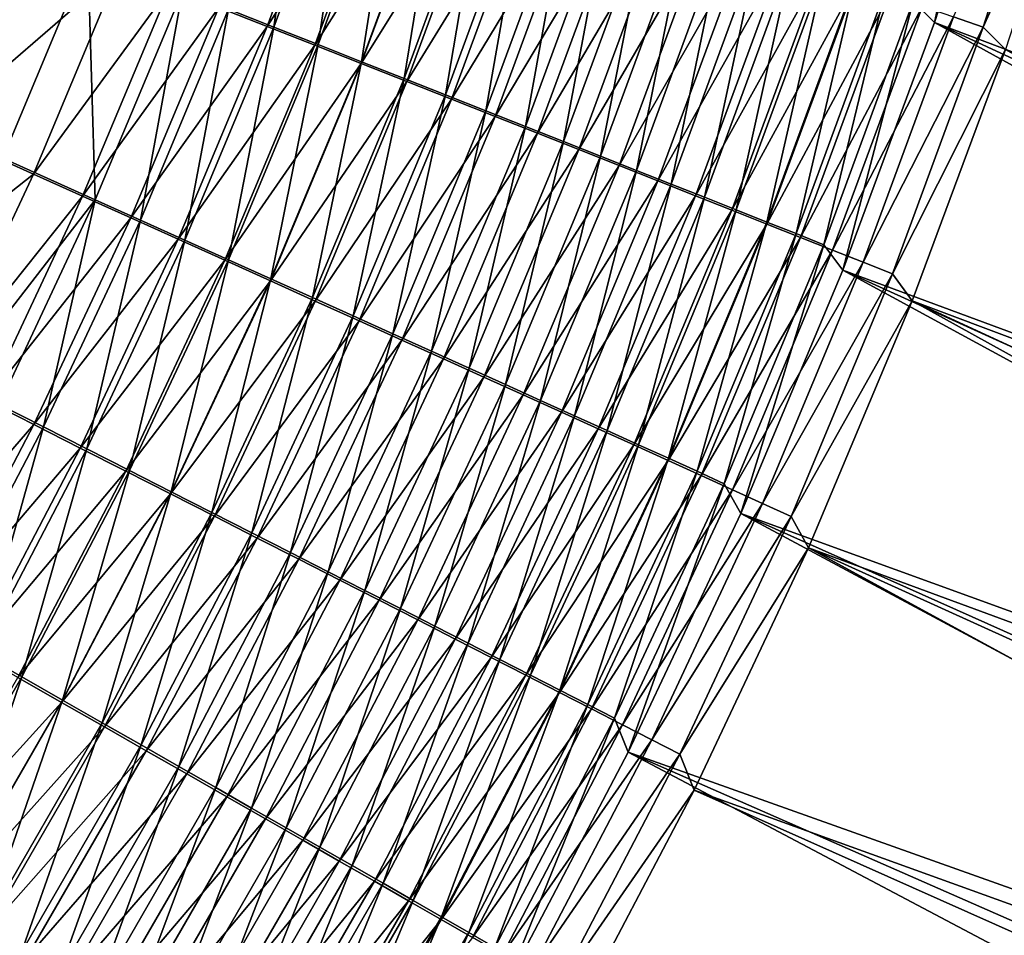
# Model space of a CAD drawing. Header units: metres. Extents: x -900 to 900, y -400 to 400.
# Tile 177 of 241: x 571 to 605, y -182 to -150. Entities that reach past the tile are written whole.
import ezdxf

# ---------------------------------------------------------------- set-up
doc = ezdxf.new("R2010")
doc.units = ezdxf.units.M

msp = doc.modelspace()

# ---------------------------------------------------------------- linework, layer by layer
at = {"layer": 'top'}
for points in [[(601.9953, -149.493027, -461.19986), (602.732727, -150.216278, -459.528809), (604.71344, -140.984879, -461.064728)], [(602.732727, -150.216278, -459.528809), (605.526245, -141.567017, -459.392914), (604.71344, -140.984879, -461.064728)], [(605.526245, -141.567017, -459.392914), (602.732727, -150.216278, -459.528809), (659.157898, -171.511658, -352.148315)], [(603.383789, -150.028595, -464.474152), (607.167847, -141.748184, -462.612152), (604.404968, -150.379272, -462.753052)], [(604.404968, -150.379272, -462.753052), (607.167847, -141.748184, -462.612152), (608.019531, -142.369431, -460.856537)], [(581.117676, -142.373672, -482.47641), (578.401917, -149.764862, -482.515289), (579.960999, -150.378632, -481.549103)], [(582.705017, -142.91304, -481.507935), (581.117676, -142.373672, -482.47641), (579.960999, -150.378632, -481.549103)], [(608.019531, -142.369431, -460.856537), (605.177551, -151.148483, -460.99823), (604.404968, -150.379272, -462.753052)], [(582.480835, -142.893875, -485.09845), (579.734924, -150.355286, -485.138275), (578.067871, -149.698425, -486.095459)], [(582.480835, -142.893875, -485.09845), (584.147705, -143.460968, -484.081329), (579.734924, -150.355286, -485.138275)], [(579.960999, -150.378632, -481.549103), (581.489929, -150.980804, -480.528961), (582.705017, -142.91304, -481.507935)], [(581.489929, -150.980804, -480.528961), (584.261597, -143.442169, -480.485413), (582.705017, -142.91304, -481.507935)], [(584.147705, -143.460968, -484.081329), (581.37207, -151.000626, -484.123505), (579.734924, -150.355286, -485.138275)], [(584.147705, -143.460968, -484.081329), (585.782288, -144.017288, -483.007446), (581.37207, -151.000626, -484.123505)], [(584.261597, -143.442169, -480.485413), (581.489929, -150.980804, -480.528961), (582.987244, -151.570801, -479.456024)], [(585.78595, -143.960541, -479.410034), (584.261597, -143.442169, -480.485413), (582.987244, -151.570801, -479.456024)], [(585.782288, -144.017288, -483.007446), (582.9776, -151.633759, -483.052094), (581.37207, -151.000626, -484.123505)], [(585.782288, -144.017288, -483.007446), (587.383057, -144.562332, -481.878052), (582.9776, -151.633759, -483.052094)], [(585.78595, -143.960541, -479.410034), (582.987244, -151.570801, -479.456024), (584.451538, -152.14801, -478.331451)], [(587.27655, -144.467667, -478.282928), (585.78595, -143.960541, -479.410034), (584.451538, -152.14801, -478.331451)], [(587.27655, -144.467667, -478.282928), (584.451538, -152.14801, -478.331451), (585.881226, -152.711884, -477.156464)], [(588.731873, -144.963013, -477.105286), (587.27655, -144.467667, -478.282928), (585.881226, -152.711884, -477.156464)], [(587.383057, -144.562332, -481.878052), (584.549927, -152.254074, -481.925262), (582.9776, -151.633759, -483.052094)], [(587.383057, -144.562332, -481.878052), (588.948364, -145.09552, -480.694305), (584.549927, -152.254074, -481.925262)], [(588.948364, -145.09552, -480.694305), (586.087463, -152.860977, -480.744171), (584.549927, -152.254074, -481.925262)], [(585.881226, -152.711884, -477.156464), (587.274841, -153.261826, -475.93219), (588.731873, -144.963013, -477.105286)], [(588.948364, -145.09552, -480.694305), (590.476624, -145.616348, -479.45752), (586.087463, -152.860977, -480.744171)], [(587.274841, -153.261826, -475.93219), (590.150452, -145.446091, -475.878326), (588.731873, -144.963013, -477.105286)], [(590.150452, -145.446091, -475.878326), (587.274841, -153.261826, -475.93219), (588.631042, -153.797256, -474.659851)], [(591.530762, -145.916397, -474.60318), (590.150452, -145.446091, -475.878326), (588.631042, -153.797256, -474.659851)], [(590.476624, -145.616348, -479.45752), (587.588806, -153.453842, -479.510132), (586.087463, -152.860977, -480.744171)], [(590.476624, -145.616348, -479.45752), (591.966309, -146.124268, -478.168915), (587.588806, -153.453842, -479.510132)], [(591.966309, -146.124268, -478.168915), (589.052246, -154.032059, -478.224365), (587.588806, -153.453842, -479.510132)], [(591.530762, -145.916397, -474.60318), (588.631042, -153.797256, -474.659851), (589.948242, -154.317596, -473.340607)], [(591.966309, -146.124268, -478.168915), (593.415771, -146.618744, -476.829742), (589.052246, -154.032059, -478.224365)], [(592.871338, -146.373398, -473.281097), (591.530762, -145.916397, -474.60318), (589.948242, -154.317596, -473.340607)], [(570.212463, -146.544693, -486.507507), (570.623047, -154.895096, -485.109222), (573.560425, -147.860397, -485.081726)], [(592.871338, -146.373398, -473.281097), (589.948242, -154.317596, -473.340607), (591.225037, -154.822296, -471.975616)], [(594.170654, -146.816589, -471.913208), (592.871338, -146.373398, -473.281097), (591.225037, -154.822296, -471.975616)], [(593.415771, -146.618744, -476.829742), (590.476318, -154.595032, -476.888062), (589.052246, -154.032059, -478.224365)], [(593.415771, -146.618744, -476.829742), (594.823547, -147.099243, -475.441223), (590.476318, -154.595032, -476.888062)], [(591.225037, -154.822296, -471.975616), (592.459961, -155.310745, -470.566223), (594.170654, -146.816589, -471.913208)], [(592.459961, -155.310745, -470.566223), (595.427246, -147.245483, -470.500824), (594.170654, -146.816589, -471.913208)], [(571.135376, -146.969543, -489.331085), (574.651001, -148.352905, -487.833679), (568.238953, -153.896637, -489.358154)], [(594.823547, -147.099243, -475.441223), (591.859497, -155.142136, -475.502533), (590.476318, -154.595032, -476.888062)], [(594.823547, -147.099243, -475.441223), (596.188049, -147.565216, -474.004608), (591.859497, -155.142136, -475.502533)], [(596.188049, -147.565216, -474.004608), (593.200256, -155.672775, -474.068939), (591.859497, -155.142136, -475.502533)], [(595.427246, -147.245483, -470.500824), (592.459961, -155.310745, -470.566223), (593.651672, -155.78244, -469.114227)], [(596.188049, -147.565216, -474.004608), (597.507629, -148.016174, -472.521301), (593.200256, -155.672775, -474.068939)], [(596.639771, -147.659622, -469.045837), (595.427246, -147.245483, -470.500824), (593.651672, -155.78244, -469.114227)], [(570.623047, -154.895096, -485.109222), (573.813599, -156.32753, -483.454742), (573.560425, -147.860397, -485.081726)], [(573.560425, -147.860397, -485.081726), (573.813599, -156.32753, -483.454742), (576.814392, -149.140121, -483.426697)], [(596.639771, -147.659622, -469.045837), (593.651672, -155.78244, -469.114227), (594.79895, -156.236862, -467.621582)], [(597.806946, -148.058533, -467.55014), (596.639771, -147.659622, -469.045837), (594.79895, -156.236862, -467.621582)], [(597.507629, -148.016174, -472.521301), (594.497009, -156.18634, -472.588715), (593.200256, -155.672775, -474.068939)], [(597.507629, -148.016174, -472.521301), (598.780945, -148.451599, -470.993195), (594.497009, -156.18634, -472.588715)], [(597.806946, -148.058533, -467.55014), (594.79895, -156.236862, -467.621582), (595.900391, -156.673492, -466.090271)], [(598.927429, -148.441788, -466.015747), (597.806946, -148.058533, -467.55014), (595.900391, -156.673492, -466.090271)], [(574.651001, -148.352905, -487.833679), (571.686096, -155.445023, -487.861267), (568.238953, -153.896637, -489.358154)], [(574.651001, -148.352905, -487.833679), (576.372681, -149.030746, -486.994232), (571.686096, -155.445023, -487.861267)], [(598.780945, -148.451599, -470.993195), (595.748413, -156.682297, -471.063751), (594.497009, -156.18634, -472.588715)], [(598.780945, -148.451599, -470.993195), (600.006592, -148.871033, -469.422363), (595.748413, -156.682297, -471.063751)], [(595.900391, -156.673492, -466.090271), (596.954773, -157.091827, -464.522217), (598.927429, -148.441788, -466.015747)], [(596.954773, -157.091827, -464.522217), (599.999817, -148.808914, -464.44458), (598.927429, -148.441788, -466.015747)], [(600.006592, -148.871033, -469.422363), (596.953125, -157.160095, -469.496124), (595.748413, -156.682297, -471.063751)], [(600.006592, -148.871033, -469.422363), (601.183228, -149.273987, -467.810883), (596.953125, -157.160095, -469.496124)], [(599.999817, -148.808914, -464.44458), (596.954773, -157.091827, -464.522217), (597.960815, -157.491364, -462.919373)], [(601.022888, -149.159485, -462.838623), (599.999817, -148.808914, -464.44458), (597.960815, -157.491364, -462.919373)], [(576.372681, -149.030746, -486.994232), (573.374207, -156.203735, -487.022125), (571.686096, -155.445023, -487.861267)], [(576.372681, -149.030746, -486.994232), (578.067871, -149.698425, -486.095459), (573.374207, -156.203735, -487.022125)], [(576.814392, -149.140121, -483.426697), (573.813599, -156.32753, -483.454742), (575.370239, -157.026825, -482.54361)], [(578.401917, -149.764862, -482.515289), (576.814392, -149.140121, -483.426697), (575.370239, -157.026825, -482.54361)], [(601.183228, -149.273987, -467.810883), (598.109741, -157.619186, -467.887848), (596.953125, -157.160095, -469.496124)], [(601.022888, -149.159485, -462.838623), (597.960815, -157.491364, -462.919373), (598.917175, -157.871552, -461.283722)], [(601.183228, -149.273987, -467.810883), (602.309448, -149.660004, -466.160797), (598.109741, -157.619186, -467.887848)], [(601.9953, -149.493027, -461.19986), (601.022888, -149.159485, -462.838623), (598.917175, -157.871552, -461.283722)], [(598.917175, -157.871552, -461.283722), (599.571228, -158.745285, -459.610016), (601.9953, -149.493027, -461.19986)], [(599.571228, -158.745285, -459.610016), (602.732727, -150.216278, -459.528809), (601.9953, -149.493027, -461.19986)], [(578.067871, -149.698425, -486.095459), (575.036316, -156.951111, -486.123627), (573.374207, -156.203735, -487.022125)], [(578.067871, -149.698425, -486.095459), (579.734924, -150.355286, -485.138275), (575.036316, -156.951111, -486.123627)], [(578.401917, -149.764862, -482.515289), (575.370239, -157.026825, -482.54361), (576.898926, -157.713882, -481.577667)], [(579.960999, -150.378632, -481.549103), (578.401917, -149.764862, -482.515289), (576.898926, -157.713882, -481.577667)], [(602.309448, -149.660004, -466.160797), (599.21698, -158.059036, -466.240997), (598.109741, -157.619186, -467.887848)], [(602.309448, -149.660004, -466.160797), (603.383789, -150.028595, -464.474152), (599.21698, -158.059036, -466.240997)], [(599.21698, -158.059036, -466.240997), (603.383789, -150.028595, -464.474152), (600.273376, -158.479111, -464.557617)], [(602.732727, -150.216278, -459.528809), (599.571228, -158.745285, -459.610016), (656.28363, -179.721329, -352.185181)], [(600.273376, -158.479111, -464.557617), (603.383789, -150.028595, -464.474152), (604.404968, -150.379272, -462.753052)], [(659.157898, -171.511658, -352.148315), (602.732727, -150.216278, -459.528809), (657.771973, -175.633408, -352.165527)], [(602.732727, -150.216278, -459.528809), (656.28363, -179.721329, -352.185181), (657.771973, -175.633408, -352.165527)], [(579.734924, -150.355286, -485.138275), (576.670837, -157.686371, -485.166687), (575.036316, -156.951111, -486.123627)], [(579.734924, -150.355286, -485.138275), (581.37207, -151.000626, -484.123505), (576.670837, -157.686371, -485.166687)], [(576.898926, -157.713882, -481.577667), (578.39801, -158.38797, -480.5578), (579.960999, -150.378632, -481.549103)], [(578.39801, -158.38797, -480.5578), (581.489929, -150.980804, -480.528961), (579.960999, -150.378632, -481.549103)], [(604.404968, -150.379272, -462.753052), (601.277588, -158.878845, -462.839752), (600.273376, -158.479111, -464.557617)], [(605.177551, -151.148483, -460.99823), (601.277588, -158.878845, -462.839752), (604.404968, -150.379272, -462.753052)], [(581.37207, -151.000626, -484.123505), (578.276001, -158.408752, -484.152191), (576.670837, -157.686371, -485.166687)], [(581.37207, -151.000626, -484.123505), (582.9776, -151.633759, -483.052094), (578.276001, -158.408752, -484.152191)], [(581.489929, -150.980804, -480.528961), (578.39801, -158.38797, -480.5578), (579.86615, -159.048416, -479.485138)], [(582.987244, -151.570801, -479.456024), (581.489929, -150.980804, -480.528961), (579.86615, -159.048416, -479.485138)], [(605.177551, -151.148483, -460.99823), (601.962646, -159.805359, -461.082062), (601.277588, -158.878845, -462.839752)], [(601.962646, -159.805359, -461.082062), (605.177551, -151.148483, -460.99823), (658.44342, -180.999405, -353.907043)], [(582.9776, -151.633759, -483.052094), (579.850159, -159.117508, -483.081055), (578.276001, -158.408752, -484.152191)], [(582.9776, -151.633759, -483.052094), (584.549927, -152.254074, -481.925262), (579.850159, -159.117508, -483.081055)], [(582.987244, -151.570801, -479.456024), (579.86615, -159.048416, -479.485138), (581.301758, -159.69458, -478.36084)], [(584.451538, -152.14801, -478.331451), (582.987244, -151.570801, -479.456024), (581.301758, -159.69458, -478.36084)], [(584.549927, -152.254074, -481.925262), (581.391724, -159.81192, -481.954468), (579.850159, -159.117508, -483.081055)], [(584.451538, -152.14801, -478.331451), (581.301758, -159.69458, -478.36084), (582.703552, -160.325836, -477.186096)], [(584.549927, -152.254074, -481.925262), (586.087463, -152.860977, -480.744171), (581.391724, -159.81192, -481.954468)], [(585.881226, -152.711884, -477.156464), (584.451538, -152.14801, -478.331451), (582.703552, -160.325836, -477.186096)], [(586.087463, -152.860977, -480.744171), (582.89917, -160.491318, -480.773651), (581.391724, -159.81192, -481.954468)], [(582.703552, -160.325836, -477.186096), (584.069946, -160.941498, -475.962097), (585.881226, -152.711884, -477.156464)], [(586.087463, -152.860977, -480.744171), (587.588806, -153.453842, -479.510132), (582.89917, -160.491318, -480.773651)], [(584.069946, -160.941498, -475.962097), (587.274841, -153.261826, -475.93219), (585.881226, -152.711884, -477.156464)], [(587.274841, -153.261826, -475.93219), (584.069946, -160.941498, -475.962097), (585.399597, -161.540939, -474.690002)], [(588.631042, -153.797256, -474.659851), (587.274841, -153.261826, -475.93219), (585.399597, -161.540939, -474.690002)], [(587.588806, -153.453842, -479.510132), (584.371033, -161.155014, -479.539856), (582.89917, -160.491318, -480.773651)], [(587.588806, -153.453842, -479.510132), (589.052246, -154.032059, -478.224365), (584.371033, -161.155014, -479.539856)], [(568.238953, -153.896637, -489.358154), (571.686096, -155.445023, -487.861267), (565.041748, -160.686646, -489.382324)], [(588.631042, -153.797256, -474.659851), (585.399597, -161.540939, -474.690002), (586.690979, -162.123489, -473.371002)], [(589.948242, -154.317596, -473.340607), (588.631042, -153.797256, -474.659851), (586.690979, -162.123489, -473.371002)], [(589.052246, -154.032059, -478.224365), (585.805847, -161.802338, -478.254303), (584.371033, -161.155014, -479.539856)], [(589.052246, -154.032059, -478.224365), (590.476318, -154.595032, -476.888062), (585.805847, -161.802338, -478.254303)], [(589.948242, -154.317596, -473.340607), (586.690979, -162.123489, -473.371002), (587.942749, -162.688538, -472.006256)], [(591.225037, -154.822296, -471.975616), (589.948242, -154.317596, -473.340607), (587.942749, -162.688538, -472.006256)], [(590.476318, -154.595032, -476.888062), (587.201965, -162.432602, -476.918274), (585.805847, -161.802338, -478.254303)], [(590.476318, -154.595032, -476.888062), (591.859497, -155.142136, -475.502533), (587.201965, -162.432602, -476.918274)], [(570.623047, -154.895096, -485.109222), (568.955872, -162.589081, -484.330688), (573.813599, -156.32753, -483.454742)], [(587.942749, -162.688538, -472.006256), (589.153503, -163.235413, -470.597107), (591.225037, -154.822296, -471.975616)], [(589.153503, -163.235413, -470.597107), (592.459961, -155.310745, -470.566223), (591.225037, -154.822296, -471.975616)], [(591.859497, -155.142136, -475.502533), (588.558044, -163.045135, -475.532959), (587.201965, -162.432602, -476.918274)], [(591.859497, -155.142136, -475.502533), (593.200256, -155.672775, -474.068939), (588.558044, -163.045135, -475.532959)], [(592.459961, -155.310745, -470.566223), (589.153503, -163.235413, -470.597107), (590.321838, -163.76355, -469.145325)], [(593.651672, -155.78244, -469.114227), (592.459961, -155.310745, -470.566223), (590.321838, -163.76355, -469.145325)], [(571.686096, -155.445023, -487.861267), (568.416016, -162.397949, -487.882782), (565.041748, -160.686646, -489.382324)], [(571.686096, -155.445023, -487.861267), (573.374207, -156.203735, -487.022125), (568.416016, -162.397949, -487.882782)], [(593.200256, -155.672775, -474.068939), (589.872437, -163.639221, -474.099609), (588.558044, -163.045135, -475.532959)], [(593.200256, -155.672775, -474.068939), (594.497009, -156.18634, -472.588715), (589.872437, -163.639221, -474.099609)], [(593.651672, -155.78244, -469.114227), (590.321838, -163.76355, -469.145325), (591.446533, -164.272354, -467.652924)], [(594.79895, -156.236862, -467.621582), (593.651672, -155.78244, -469.114227), (591.446533, -164.272354, -467.652924)], [(573.374207, -156.203735, -487.022125), (570.068298, -163.236481, -487.042114), (568.416016, -162.397949, -487.882782)], [(568.955872, -162.589081, -484.330688), (570.505249, -163.374664, -483.473663), (573.813599, -156.32753, -483.454742)], [(573.374207, -156.203735, -487.022125), (575.036316, -156.951111, -486.123627), (570.068298, -163.236481, -487.042114)], [(573.813599, -156.32753, -483.454742), (570.505249, -163.374664, -483.473663), (572.028748, -164.147507, -482.560883)], [(575.370239, -157.026825, -482.54361), (573.813599, -156.32753, -483.454742), (572.028748, -164.147507, -482.560883)], [(594.497009, -156.18634, -472.588715), (591.143677, -164.214218, -472.619598), (589.872437, -163.639221, -474.099609)], [(594.497009, -156.18634, -472.588715), (595.748413, -156.682297, -471.063751), (591.143677, -164.214218, -472.619598)], [(594.79895, -156.236862, -467.621582), (591.446533, -164.272354, -467.652924), (592.526367, -164.761246, -466.121826)], [(595.900391, -156.673492, -466.090271), (594.79895, -156.236862, -467.621582), (592.526367, -164.761246, -466.121826)], [(595.748413, -156.682297, -471.063751), (592.370483, -164.769516, -471.094849), (591.143677, -164.214218, -472.619598)], [(595.748413, -156.682297, -471.063751), (596.953125, -157.160095, -469.496124), (592.370483, -164.769516, -471.094849)], [(592.526367, -164.761246, -466.121826), (593.559998, -165.229675, -464.553955), (595.900391, -156.673492, -466.090271)], [(593.559998, -165.229675, -464.553955), (596.954773, -157.091827, -464.522217), (595.900391, -156.673492, -466.090271)], [(575.036316, -156.951111, -486.123627), (571.695068, -164.062469, -486.141968), (570.068298, -163.236481, -487.042114)], [(575.036316, -156.951111, -486.123627), (576.670837, -157.686371, -485.166687), (571.695068, -164.062469, -486.141968)], [(575.370239, -157.026825, -482.54361), (572.028748, -164.147507, -482.560883), (573.524841, -164.906784, -481.59317)], [(576.898926, -157.713882, -481.577667), (575.370239, -157.026825, -482.54361), (573.524841, -164.906784, -481.59317)], [(596.953125, -157.160095, -469.496124), (593.551453, -165.304489, -469.527405), (592.370483, -164.769516, -471.094849)], [(596.953125, -157.160095, -469.496124), (598.109741, -157.619186, -467.887848), (593.551453, -165.304489, -469.527405)], [(596.954773, -157.091827, -464.522217), (593.559998, -165.229675, -464.553955), (594.546204, -165.677063, -462.951324)], [(597.960815, -157.491364, -462.919373), (596.954773, -157.091827, -464.522217), (594.546204, -165.677063, -462.951324)], [(576.670837, -157.686371, -485.166687), (573.294739, -164.875046, -485.183258), (571.695068, -164.062469, -486.141968)], [(576.670837, -157.686371, -485.166687), (578.276001, -158.408752, -484.152191), (573.294739, -164.875046, -485.183258)], [(573.524841, -164.906784, -481.59317), (574.991882, -165.651718, -480.571442), (576.898926, -157.713882, -481.577667)], [(574.991882, -165.651718, -480.571442), (578.39801, -158.38797, -480.5578), (576.898926, -157.713882, -481.577667)], [(598.109741, -157.619186, -467.887848), (594.685303, -165.818527, -467.919312), (593.551453, -165.304489, -469.527405)], [(597.960815, -157.491364, -462.919373), (594.546204, -165.677063, -462.951324), (595.483704, -166.102798, -461.315857)], [(598.109741, -157.619186, -467.887848), (599.21698, -158.059036, -466.240997), (594.685303, -165.818527, -467.919312)], [(598.917175, -157.871552, -461.283722), (597.960815, -157.491364, -462.919373), (595.483704, -166.102798, -461.315857)], [(594.685303, -165.818527, -467.919312), (599.21698, -158.059036, -466.240997), (595.77063, -166.31105, -466.272644)], [(595.483704, -166.102798, -461.315857), (596.049866, -167.131271, -459.636993), (598.917175, -157.871552, -461.283722)], [(595.77063, -166.31105, -466.272644), (599.21698, -158.059036, -466.240997), (600.273376, -158.479111, -464.557617)], [(596.049866, -167.131271, -459.636993), (599.571228, -158.745285, -459.610016), (598.917175, -157.871552, -461.283722)], [(578.276001, -158.408752, -484.152191), (574.865601, -165.67337, -484.16687), (573.294739, -164.875046, -485.183258)], [(578.276001, -158.408752, -484.152191), (579.850159, -159.117508, -483.081055), (574.865601, -165.67337, -484.16687)], [(578.39801, -158.38797, -480.5578), (574.991882, -165.651718, -480.571442), (576.428528, -166.381561, -479.496796)], [(579.86615, -159.048416, -479.485138), (578.39801, -158.38797, -480.5578), (576.428528, -166.381561, -479.496796)], [(600.273376, -158.479111, -464.557617), (596.806213, -166.781433, -464.589447), (595.77063, -166.31105, -466.272644)], [(599.571228, -158.745285, -459.610016), (596.049866, -167.131271, -459.636993), (653.000793, -187.786026, -352.231873)], [(601.277588, -158.878845, -462.839752), (596.806213, -166.781433, -464.589447), (600.273376, -158.479111, -464.557617)], [(599.571228, -158.745285, -459.610016), (654.693176, -183.77301, -352.207306), (656.28363, -179.721329, -352.185181)], [(654.693176, -183.77301, -352.207306), (599.571228, -158.745285, -459.610016), (653.000793, -187.786026, -352.231873)], [(579.86615, -159.048416, -479.485138), (576.428528, -166.381561, -479.496796), (577.833252, -167.095596, -478.370422)], [(581.301758, -159.69458, -478.36084), (579.86615, -159.048416, -479.485138), (577.833252, -167.095596, -478.370422)], [(601.277588, -158.878845, -462.839752), (597.790588, -167.229065, -462.871765), (596.806213, -166.781433, -464.589447)], [(601.962646, -159.805359, -461.082062), (597.790588, -167.229065, -462.871765), (601.277588, -158.878845, -462.839752)], [(579.850159, -159.117508, -483.081055), (576.406006, -166.456604, -483.09375), (574.865601, -165.67337, -484.16687)], [(579.850159, -159.117508, -483.081055), (581.391724, -159.81192, -481.954468), (576.406006, -166.456604, -483.09375)], [(581.301758, -159.69458, -478.36084), (577.833252, -167.095596, -478.370422), (579.204712, -167.793106, -477.193512)], [(582.703552, -160.325836, -477.186096), (581.301758, -159.69458, -478.36084), (579.204712, -167.793106, -477.193512)], [(581.391724, -159.81192, -481.954468), (577.914429, -167.223984, -481.965057), (576.406006, -166.456604, -483.09375)], [(581.391724, -159.81192, -481.954468), (582.89917, -160.491318, -480.773651), (577.914429, -167.223984, -481.965057)], [(601.962646, -159.805359, -461.082062), (598.383118, -168.316986, -461.108429), (597.790588, -167.229065, -462.871765)], [(598.383118, -168.316986, -461.108429), (601.962646, -159.805359, -461.082062), (655.094421, -189.182144, -353.954712)], [(655.094421, -189.182144, -353.954712), (601.962646, -159.805359, -461.082062), (656.81897, -185.112228, -353.930084)], [(601.962646, -159.805359, -461.082062), (658.44342, -180.999405, -353.907043), (656.81897, -185.112228, -353.930084)], [(579.204712, -167.793106, -477.193512), (580.541504, -168.473373, -475.967224), (582.703552, -160.325836, -477.186096)], [(580.541504, -168.473373, -475.967224), (584.069946, -160.941498, -475.962097), (582.703552, -160.325836, -477.186096)], [(582.89917, -160.491318, -480.773651), (579.389343, -167.974731, -480.782013), (577.914429, -167.223984, -481.965057)], [(582.89917, -160.491318, -480.773651), (584.371033, -161.155014, -479.539856), (579.389343, -167.974731, -480.782013)], [(584.069946, -160.941498, -475.962097), (580.541504, -168.473373, -475.967224), (581.842163, -169.135681, -474.69278)], [(585.399597, -161.540939, -474.690002), (584.069946, -160.941498, -475.962097), (581.842163, -169.135681, -474.69278)], [(584.371033, -161.155014, -479.539856), (580.829346, -168.708099, -479.545898), (579.389343, -167.974731, -480.782013)], [(584.371033, -161.155014, -479.539856), (585.805847, -161.802338, -478.254303), (580.829346, -168.708099, -479.545898)], [(585.805847, -161.802338, -478.254303), (582.232971, -169.423355, -478.257965), (580.829346, -168.708099, -479.545898)], [(585.399597, -161.540939, -474.690002), (581.842163, -169.135681, -474.69278), (583.105347, -169.779297, -473.371368)], [(585.805847, -161.802338, -478.254303), (587.201965, -162.432602, -476.918274), (582.232971, -169.423355, -478.257965)], [(586.690979, -162.123489, -473.371002), (585.399597, -161.540939, -474.690002), (583.105347, -169.779297, -473.371368)], [(586.690979, -162.123489, -473.371002), (583.105347, -169.779297, -473.371368), (584.32959, -170.403519, -472.00412)], [(587.942749, -162.688538, -472.006256), (586.690979, -162.123489, -473.371002), (584.32959, -170.403519, -472.00412)], [(587.201965, -162.432602, -476.918274), (583.598633, -170.11972, -476.919403), (582.232971, -169.423355, -478.257965)], [(587.201965, -162.432602, -476.918274), (588.558044, -163.045135, -475.532959), (583.598633, -170.11972, -476.919403)], [(584.32959, -170.403519, -472.00412), (585.51355, -171.007645, -470.592407), (587.942749, -162.688538, -472.006256)], [(585.51355, -171.007645, -470.592407), (589.153503, -163.235413, -470.597107), (587.942749, -162.688538, -472.006256)], [(588.558044, -163.045135, -475.532959), (584.924927, -170.796432, -475.531525), (583.598633, -170.11972, -476.919403)], [(588.558044, -163.045135, -475.532959), (589.872437, -163.639221, -474.099609), (584.924927, -170.796432, -475.531525)], [(570.068298, -163.236481, -487.042114), (571.695068, -164.062469, -486.141968), (566.461609, -170.117065, -487.053833)], [(572.028748, -164.147507, -482.560883), (570.505249, -163.374664, -483.473663), (568.383972, -171.115295, -482.56665)], [(589.153503, -163.235413, -470.597107), (585.51355, -171.007645, -470.592407), (586.655884, -171.591003, -469.138)], [(590.321838, -163.76355, -469.145325), (589.153503, -163.235413, -470.597107), (586.655884, -171.591003, -469.138)], [(589.872437, -163.639221, -474.099609), (586.210327, -171.452759, -474.09549), (584.924927, -170.796432, -475.531525)], [(589.872437, -163.639221, -474.099609), (591.143677, -164.214218, -472.619598), (586.210327, -171.452759, -474.09549)], [(590.321838, -163.76355, -469.145325), (586.655884, -171.591003, -469.138), (587.755432, -172.152985, -467.642914)], [(591.446533, -164.272354, -467.652924), (590.321838, -163.76355, -469.145325), (587.755432, -172.152985, -467.642914)], [(571.695068, -164.062469, -486.141968), (568.05072, -171.020721, -486.150055), (566.461609, -170.117065, -487.053833)], [(571.695068, -164.062469, -486.141968), (573.294739, -164.875046, -485.183258), (568.05072, -171.020721, -486.150055)], [(572.028748, -164.147507, -482.560883), (568.383972, -171.115295, -482.56665), (569.845154, -171.945862, -481.595062)], [(573.524841, -164.906784, -481.59317), (572.028748, -164.147507, -482.560883), (569.845154, -171.945862, -481.595062)], [(591.143677, -164.214218, -472.619598), (587.45343, -172.087936, -472.612762), (586.210327, -171.452759, -474.09549)], [(591.143677, -164.214218, -472.619598), (592.370483, -164.769516, -471.094849), (587.45343, -172.087936, -472.612762)], [(591.446533, -164.272354, -467.652924), (587.755432, -172.152985, -467.642914), (588.810913, -172.692917, -466.10907)], [(592.526367, -164.761246, -466.121826), (591.446533, -164.272354, -467.652924), (588.810913, -172.692917, -466.10907)], [(573.294739, -164.875046, -485.183258), (569.613159, -171.909668, -485.1875), (568.05072, -171.020721, -486.150055)], [(573.294739, -164.875046, -485.183258), (574.865601, -165.67337, -484.16687), (569.613159, -171.909668, -485.1875)], [(592.370483, -164.769516, -471.094849), (588.652893, -172.701294, -471.085205), (587.45343, -172.087936, -472.612762)], [(592.370483, -164.769516, -471.094849), (593.551453, -165.304489, -469.527405), (588.652893, -172.701294, -471.085205)], [(588.810913, -172.692917, -466.10907), (589.821106, -173.210205, -464.538452), (592.526367, -164.761246, -466.121826)], [(589.821106, -173.210205, -464.538452), (593.559998, -165.229675, -464.553955), (592.526367, -164.761246, -466.121826)], [(569.845154, -171.945862, -481.595062), (571.277832, -172.760666, -480.569244), (573.524841, -164.906784, -481.59317)], [(571.277832, -172.760666, -480.569244), (574.991882, -165.651718, -480.571442), (573.524841, -164.906784, -481.59317)], [(593.551453, -165.304489, -469.527405), (589.807373, -173.29216, -469.514923), (588.652893, -172.701294, -471.085205)], [(593.551453, -165.304489, -469.527405), (594.685303, -165.818527, -467.919312), (589.807373, -173.29216, -469.514923)], [(593.559998, -165.229675, -464.553955), (589.821106, -173.210205, -464.538452), (590.784729, -173.704163, -462.933014)], [(594.546204, -165.677063, -462.951324), (593.559998, -165.229675, -464.553955), (590.784729, -173.704163, -462.933014)], [(574.865601, -165.67337, -484.16687), (571.147278, -172.782944, -484.167023), (569.613159, -171.909668, -485.1875)], [(574.865601, -165.67337, -484.16687), (576.406006, -166.456604, -483.09375), (571.147278, -172.782944, -484.167023)], [(574.991882, -165.651718, -480.571442), (571.277832, -172.760666, -480.569244), (572.680603, -173.558899, -479.490295)], [(576.428528, -166.381561, -479.496796), (574.991882, -165.651718, -480.571442), (572.680603, -173.558899, -479.490295)], [(589.807373, -173.29216, -469.514923), (594.685303, -165.818527, -467.919312), (590.915588, -173.859863, -467.903931)], [(594.546204, -165.677063, -462.951324), (590.784729, -173.704163, -462.933014), (591.700562, -174.174194, -461.294708)], [(590.915588, -173.859863, -467.903931), (594.685303, -165.818527, -467.919312), (595.77063, -166.31105, -466.272644)], [(595.483704, -166.102798, -461.315857), (594.546204, -165.677063, -462.951324), (591.700562, -174.174194, -461.294708)], [(591.700562, -174.174194, -461.294708), (592.176758, -175.35144, -459.610077), (595.483704, -166.102798, -461.315857)], [(592.176758, -175.35144, -459.610077), (596.049866, -167.131271, -459.636993), (595.483704, -166.102798, -461.315857)], [(576.406006, -166.456604, -483.09375), (572.651489, -173.639633, -483.089539), (571.147278, -172.782944, -484.167023)], [(576.406006, -166.456604, -483.09375), (577.914429, -167.223984, -481.965057), (572.651489, -173.639633, -483.089539)], [(576.428528, -166.381561, -479.496796), (572.680603, -173.558899, -479.490295), (574.052063, -174.339767, -478.359436)], [(577.833252, -167.095596, -478.370422), (576.428528, -166.381561, -479.496796), (574.052063, -174.339767, -478.359436)], [(595.77063, -166.31105, -466.272644), (591.976257, -174.403732, -466.254303), (590.915588, -173.859863, -467.903931)], [(596.806213, -166.781433, -464.589447), (591.976257, -174.403732, -466.254303), (595.77063, -166.31105, -466.272644)], [(596.806213, -166.781433, -464.589447), (592.988037, -174.923111, -464.568115), (591.976257, -174.403732, -466.254303)], [(597.790588, -167.229065, -462.871765), (592.988037, -174.923111, -464.568115), (596.806213, -166.781433, -464.589447)], [(577.914429, -167.223984, -481.965057), (574.124268, -174.478912, -481.956299), (572.651489, -173.639633, -483.089539)], [(577.833252, -167.095596, -478.370422), (574.052063, -174.339767, -478.359436), (575.390808, -175.102478, -477.177826)], [(577.914429, -167.223984, -481.965057), (579.389343, -167.974731, -480.782013), (574.124268, -174.478912, -481.956299)], [(579.204712, -167.793106, -477.193512), (577.833252, -167.095596, -478.370422), (575.390808, -175.102478, -477.177826)], [(649.315308, -195.685913, -352.288177), (596.049866, -167.131271, -459.636993), (592.176758, -175.35144, -459.610077)], [(597.790588, -167.229065, -462.871765), (593.949585, -175.417297, -462.847443), (592.988037, -174.923111, -464.568115)], [(598.383118, -168.316986, -461.108429), (593.949585, -175.417297, -462.847443), (597.790588, -167.229065, -462.871765)], [(651.207703, -191.757858, -352.25882), (596.049866, -167.131271, -459.636993), (649.315308, -195.685913, -352.288177)], [(653.000793, -187.786026, -352.231873), (596.049866, -167.131271, -459.636993), (651.207703, -191.757858, -352.25882)], [(575.390808, -175.102478, -477.177826), (576.695496, -175.846268, -475.946716), (579.204712, -167.793106, -477.193512)], [(576.695496, -175.846268, -475.946716), (580.541504, -168.473373, -475.967224), (579.204712, -167.793106, -477.193512)], [(579.389343, -167.974731, -480.782013), (575.564209, -175.299927, -480.768524), (574.124268, -174.478912, -481.956299)], [(579.389343, -167.974731, -480.782013), (580.829346, -168.708099, -479.545898), (575.564209, -175.299927, -480.768524)], [(580.541504, -168.473373, -475.967224), (576.695496, -175.846268, -475.946716), (577.964783, -176.570313, -474.667267)], [(581.842163, -169.135681, -474.69278), (580.541504, -168.473373, -475.967224), (577.964783, -176.570313, -474.667267)], [(598.383118, -168.316986, -461.108429), (594.447144, -176.660233, -461.077759), (593.949585, -175.417297, -462.847443)], [(594.447144, -176.660233, -461.077759), (598.383118, -168.316986, -461.108429), (651.348938, -197.183548, -354.008545)], [(651.348938, -197.183548, -354.008545), (598.383118, -168.316986, -461.108429), (653.270752, -193.206711, -353.980865)], [(653.270752, -193.206711, -353.980865), (598.383118, -168.316986, -461.108429), (655.094421, -189.182144, -353.954712)], [(580.829346, -168.708099, -479.545898), (576.969788, -176.101868, -479.527466), (575.564209, -175.299927, -480.768524)], [(580.829346, -168.708099, -479.545898), (582.232971, -169.423355, -478.257965), (576.969788, -176.101868, -479.527466)], [(581.842163, -169.135681, -474.69278), (577.964783, -176.570313, -474.667267), (579.197144, -177.273834, -473.340668)], [(583.105347, -169.779297, -473.371368), (581.842163, -169.135681, -474.69278), (579.197144, -177.273834, -473.340668)], [(582.232971, -169.423355, -478.257965), (578.3396, -176.883881, -478.234375), (576.969788, -176.101868, -479.527466)], [(582.232971, -169.423355, -478.257965), (583.598633, -170.11972, -476.919403), (578.3396, -176.883881, -478.234375)], [(583.105347, -169.779297, -473.371368), (579.197144, -177.273834, -473.340668), (580.391357, -177.956055, -471.968109)], [(584.32959, -170.403519, -472.00412), (583.105347, -169.779297, -473.371368), (580.391357, -177.956055, -471.968109)], [(583.598633, -170.11972, -476.919403), (579.67218, -177.645157, -476.890503), (578.3396, -176.883881, -478.234375)], [(583.598633, -170.11972, -476.919403), (584.924927, -170.796432, -475.531525), (579.67218, -177.645157, -476.890503)], [(580.391357, -177.956055, -471.968109), (581.545959, -178.616196, -470.550934), (584.32959, -170.403519, -472.00412)], [(581.545959, -178.616196, -470.550934), (585.51355, -171.007645, -470.592407), (584.32959, -170.403519, -472.00412)], [(584.924927, -170.796432, -475.531525), (580.966125, -178.384857, -475.497131), (579.67218, -177.645157, -476.890503)], [(584.924927, -170.796432, -475.531525), (586.210327, -171.452759, -474.09549), (580.966125, -178.384857, -475.497131)], [(585.51355, -171.007645, -470.592407), (581.545959, -178.616196, -470.550934), (582.659729, -179.25354, -469.090973)], [(586.655884, -171.591003, -469.138), (585.51355, -171.007645, -470.592407), (582.659729, -179.25354, -469.090973)], [(586.210327, -171.452759, -474.09549), (582.21991, -179.102158, -474.055511), (580.966125, -178.384857, -475.497131)], [(586.210327, -171.452759, -474.09549), (587.45343, -172.087936, -472.612762), (582.21991, -179.102158, -474.055511)], [(586.655884, -171.591003, -469.138), (582.659729, -179.25354, -469.090973), (583.731445, -179.867371, -467.59021)], [(587.755432, -172.152985, -467.642914), (586.655884, -171.591003, -469.138), (583.731445, -179.867371, -467.59021)], [(567.262146, -179.703384, -480.550598), (571.277832, -172.760666, -480.569244), (569.845154, -171.945862, -481.595062)], [(587.45343, -172.087936, -472.612762), (583.432129, -179.796219, -472.566986), (582.21991, -179.102158, -474.055511)], [(587.45343, -172.087936, -472.612762), (588.652893, -172.701294, -471.085205), (583.432129, -179.796219, -472.566986)], [(587.755432, -172.152985, -467.642914), (583.731445, -179.867371, -467.59021), (584.759949, -180.457031, -466.050629)], [(588.810913, -172.692917, -466.10907), (587.755432, -172.152985, -467.642914), (584.759949, -180.457031, -466.050629)], [(571.147278, -172.782944, -484.167023), (572.651489, -173.639633, -483.089539), (567.127502, -179.725922, -484.152008)], [(571.277832, -172.760666, -480.569244), (567.262146, -179.703384, -480.550598), (568.628601, -180.569092, -479.464996)], [(572.680603, -173.558899, -479.490295), (571.277832, -172.760666, -480.569244), (568.628601, -180.569092, -479.464996)], [(588.652893, -172.701294, -471.085205), (584.60144, -180.466324, -471.033569), (583.432129, -179.796219, -472.566986)], [(588.652893, -172.701294, -471.085205), (589.807373, -173.29216, -469.514923), (584.60144, -180.466324, -471.033569)], [(584.759949, -180.457031, -466.050629), (585.743958, -181.021774, -464.474182), (588.810913, -172.692917, -466.10907)], [(585.743958, -181.021774, -464.474182), (589.821106, -173.210205, -464.538452), (588.810913, -172.692917, -466.10907)], [(584.60144, -180.466324, -471.033569), (589.807373, -173.29216, -469.514923), (585.726685, -181.111725, -469.457275)], [(585.726685, -181.111725, -469.457275), (589.807373, -173.29216, -469.514923), (590.915588, -173.859863, -467.903931)], [(589.821106, -173.210205, -464.538452), (585.743958, -181.021774, -464.474182), (586.682251, -181.560944, -462.862854)], [(590.784729, -173.704163, -462.933014), (589.821106, -173.210205, -464.538452), (586.682251, -181.560944, -462.862854)], [(572.651489, -173.639633, -483.089539), (568.593018, -180.655167, -483.067841), (567.127502, -179.725922, -484.152008)], [(572.651489, -173.639633, -483.089539), (574.124268, -174.478912, -481.956299), (568.593018, -180.655167, -483.067841)], [(572.680603, -173.558899, -479.490295), (568.628601, -180.569092, -479.464996), (569.964294, -181.415833, -478.327148)], [(574.052063, -174.339767, -478.359436), (572.680603, -173.558899, -479.490295), (569.964294, -181.415833, -478.327148)], [(590.915588, -173.859863, -467.903931), (586.806458, -181.731674, -467.840179), (585.726685, -181.111725, -469.457275)], [(590.784729, -173.704163, -462.933014), (586.682251, -181.560944, -462.862854), (587.573669, -182.073807, -461.218658)], [(591.976257, -174.403732, -466.254303), (586.806458, -181.731674, -467.840179), (590.915588, -173.859863, -467.903931)], [(591.700562, -174.174194, -461.294708), (590.784729, -173.704163, -462.933014), (587.573669, -182.073807, -461.218658)], [(574.052063, -174.339767, -478.359436), (569.964294, -181.415833, -478.327148), (571.267944, -182.242752, -477.138306)], [(575.390808, -175.102478, -477.177826), (574.052063, -174.339767, -478.359436), (571.267944, -182.242752, -477.138306)], [(587.573669, -182.073807, -461.218658), (587.959717, -183.383606, -459.529388), (591.700562, -174.174194, -461.294708)], [(587.959717, -183.383606, -459.529388), (592.176758, -175.35144, -459.610077), (591.700562, -174.174194, -461.294708)], [(574.124268, -174.478912, -481.956299), (570.027588, -181.565369, -481.927521), (568.593018, -180.655167, -483.067841)], [(574.124268, -174.478912, -481.956299), (575.564209, -175.299927, -480.768524), (570.027588, -181.565369, -481.927521)], [(591.976257, -174.403732, -466.254303), (587.839539, -182.325455, -466.184418), (586.806458, -181.731674, -467.840179)], [(592.988037, -174.923111, -464.568115), (587.839539, -182.325455, -466.184418), (591.976257, -174.403732, -466.254303)], [(592.988037, -174.923111, -464.568115), (588.824646, -182.892334, -464.492004), (587.839539, -182.325455, -466.184418)], [(593.949585, -175.417297, -462.847443), (588.824646, -182.892334, -464.492004), (592.988037, -174.923111, -464.568115)], [(575.564209, -175.299927, -480.768524), (571.429932, -182.455643, -480.732391), (570.027588, -181.565369, -481.927521)], [(571.267944, -182.242752, -477.138306), (572.538025, -183.048981, -475.899689), (575.390808, -175.102478, -477.177826)], [(575.564209, -175.299927, -480.768524), (576.969788, -176.101868, -479.527466), (571.429932, -182.455643, -480.732391)], [(572.538025, -183.048981, -475.899689), (576.695496, -175.846268, -475.946716), (575.390808, -175.102478, -477.177826)], [(587.959717, -183.383606, -459.529388), (645.23822, -203.400482, -352.353943), (592.176758, -175.35144, -459.610077)], [(645.23822, -203.400482, -352.353943), (647.325012, -199.567642, -352.319885), (592.176758, -175.35144, -459.610077)], [(592.176758, -175.35144, -459.610077), (647.325012, -199.567642, -352.319885), (649.315308, -195.685913, -352.288177)], [(593.949585, -175.417297, -462.847443), (589.760498, -183.431549, -462.765045), (588.824646, -182.892334, -464.492004)], [(594.447144, -176.660233, -461.077759), (589.760498, -183.431549, -462.765045), (593.949585, -175.417297, -462.847443)], [(576.695496, -175.846268, -475.946716), (572.538025, -183.048981, -475.899689), (573.773315, -183.833664, -474.612457)], [(577.964783, -176.570313, -474.667267), (576.695496, -175.846268, -475.946716), (573.773315, -183.833664, -474.612457)], [(576.969788, -176.101868, -479.527466), (572.798462, -183.325073, -479.483673), (571.429932, -182.455643, -480.732391)], [(576.969788, -176.101868, -479.527466), (578.3396, -176.883881, -478.234375), (572.798462, -183.325073, -479.483673)], [(577.964783, -176.570313, -474.667267), (573.773315, -183.833664, -474.612457), (574.972412, -184.595932, -473.277863)], [(579.197144, -177.273834, -473.340668), (577.964783, -176.570313, -474.667267), (574.972412, -184.595932, -473.277863)], [(594.447144, -176.660233, -461.077759), (590.162842, -184.812653, -460.990112), (589.760498, -183.431549, -462.765045)], [(590.162842, -184.812653, -460.990112), (594.447144, -176.660233, -461.077759), (649.3302, -201.110291, -354.037689)], [(649.3302, -201.110291, -354.037689), (594.447144, -176.660233, -461.077759), (651.348938, -197.183548, -354.008545)], [(578.3396, -176.883881, -478.234375), (574.131897, -184.172745, -478.182648), (572.798462, -183.325073, -479.483673)], [(578.3396, -176.883881, -478.234375), (579.67218, -177.645157, -476.890503), (574.131897, -184.172745, -478.182648)], [(579.197144, -177.273834, -473.340668), (574.972412, -184.595932, -473.277863), (576.133911, -185.33493, -471.897125)], [(580.391357, -177.956055, -471.968109), (579.197144, -177.273834, -473.340668), (576.133911, -185.33493, -471.897125)], [(579.67218, -177.645157, -476.890503), (575.428772, -184.997757, -476.830597), (574.131897, -184.172745, -478.182648)], [(579.67218, -177.645157, -476.890503), (580.966125, -178.384857, -475.497131), (575.428772, -184.997757, -476.830597)], [(576.133911, -185.33493, -471.897125), (577.256592, -186.04982, -470.471527), (580.391357, -177.956055, -471.968109)], [(577.256592, -186.04982, -470.471527), (581.545959, -178.616196, -470.550934), (580.391357, -177.956055, -471.968109)], [(580.966125, -178.384857, -475.497131), (576.687561, -185.79921, -475.428772), (575.428772, -184.997757, -476.830597)], [(580.966125, -178.384857, -475.497131), (582.21991, -179.102158, -474.055511), (576.687561, -185.79921, -475.428772)], [(581.545959, -178.616196, -470.550934), (577.256592, -186.04982, -470.471527), (578.339111, -186.739807, -469.002991)], [(582.659729, -179.25354, -469.090973), (581.545959, -178.616196, -470.550934), (578.339111, -186.739807, -469.002991)], [(582.21991, -179.102158, -474.055511), (577.906982, -186.576202, -473.978455), (576.687561, -185.79921, -475.428772)], [(582.21991, -179.102158, -474.055511), (583.432129, -179.796219, -472.566986), (577.906982, -186.576202, -473.978455)], [(582.659729, -179.25354, -469.090973), (578.339111, -186.739807, -469.002991), (579.380371, -187.404144, -467.4935)], [(583.731445, -179.867371, -467.59021), (582.659729, -179.25354, -469.090973), (579.380371, -187.404144, -467.4935)], [(583.432129, -179.796219, -472.566986), (579.085571, -187.32782, -472.481079), (577.906982, -186.576202, -473.978455)], [(583.432129, -179.796219, -472.566986), (584.60144, -180.466324, -471.033569), (579.085571, -187.32782, -472.481079)], [(583.731445, -179.867371, -467.59021), (579.380371, -187.404144, -467.4935), (580.379211, -188.042068, -465.945038)], [(584.759949, -180.457031, -466.050629), (583.731445, -179.867371, -467.59021), (580.379211, -188.042068, -465.945038)], [(579.085571, -187.32782, -472.481079), (584.60144, -180.466324, -471.033569), (580.222046, -188.053268, -470.938568)], [(580.222046, -188.053268, -470.938568), (584.60144, -180.466324, -471.033569), (585.726685, -181.111725, -469.457275)], [(580.379211, -188.042068, -465.945038), (581.33429, -188.652817, -464.35965), (584.759949, -180.457031, -466.050629)], [(581.33429, -188.652817, -464.35965), (585.743958, -181.021774, -464.474182), (584.759949, -180.457031, -466.050629)], [(585.726685, -181.111725, -469.457275), (581.315186, -188.75174, -469.353027), (580.222046, -188.053268, -470.938568)], [(586.806458, -181.731674, -467.840179), (581.315186, -188.75174, -469.353027), (585.726685, -181.111725, -469.457275)], [(585.743958, -181.021774, -464.474182), (581.33429, -188.652817, -464.35965), (582.244568, -189.235626, -462.739319)], [(586.682251, -181.560944, -462.862854), (585.743958, -181.021774, -464.474182), (582.244568, -189.235626, -462.739319)], [(571.267944, -182.242752, -477.138306), (569.964294, -181.415833, -478.327148), (566.842102, -189.202682, -477.074158)], [(570.027588, -181.565369, -481.927521), (571.429932, -182.455643, -480.732391), (565.630554, -188.472015, -481.878052)], [(586.682251, -181.560944, -462.862854), (582.244568, -189.235626, -462.739319), (583.108826, -189.789734, -461.086029)], [(587.573669, -182.073807, -461.218658), (586.682251, -181.560944, -462.862854), (583.108826, -189.789734, -461.086029)]]:
    msp.add_3dface(points, dxfattribs=at)

doc.saveas('drawing.dxf')
